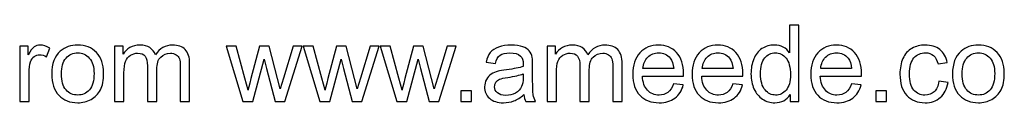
# Model space of a CAD drawing. Header units: millimetres. Extents: x -762 to 758, y -361 to 1446.
# Tile 21 of 150: x -254 to 240, y -361 to -322. Entities that reach past the tile are written whole.
import ezdxf

# ---------------------------------------------------------------- set-up
doc = ezdxf.new("R2010")
doc.units = ezdxf.units.MM
doc.header["$MEASUREMENT"] = 0
doc.layers.add('Layer 1', color=7, linetype='Continuous')

msp = doc.modelspace()

# ---------------------------------------------------------------- linework, layer by layer
at = {"layer": 'Layer 1', "color": 250}
for points, knots in [([(132.343, -360.2401), (132.343, -360.2401), (132.343, -356.7249), (132.343, -356.7249), (132.343, -356.7249), (130.5899, -359.457), (128.0091, -360.8275), (124.6007, -360.8275), (124.6007, -360.8275), (122.3937, -360.8275), (120.3646, -360.2223), (118.5225, -359.0031), (118.5225, -359.0031), (116.6714, -357.7928), (115.2386, -356.093), (114.2152, -353.9216), (114.2152, -353.9216), (113.2007, -351.7413), (112.6935, -349.2406), (112.6935, -346.4106), (112.6935, -346.4106), (112.6935, -343.6519), (113.1562, -341.1512), (114.0728, -338.8997), (114.0728, -338.8997), (114.9984, -336.657), (116.3778, -334.9306), (118.2199, -333.7381), (118.2199, -333.7381), (120.0531, -332.5367), (122.1178, -331.9404), (124.3871, -331.9404), (124.3871, -331.9404), (126.0602, -331.9404), (127.5463, -332.2964), (128.8456, -332.9994), (128.8456, -332.9994), (130.1449, -333.7025), (131.2039, -334.628), (132.0227, -335.7582), (132.0227, -335.7582), (132.0227, -335.7582), (132.0227, -322.0089), (132.0227, -322.0089), (132.0227, -322.0089), (132.0227, -322.0089), (136.7215, -322.0089), (136.7215, -322.0089), (136.7215, -322.0089), (136.7215, -322.0089), (136.7215, -360.2401), (136.7215, -360.2401), (136.7215, -360.2401), (136.7215, -360.2401), (132.343, -360.2401), (132.343, -360.2401)], [0, 0, 0, 0, 0.06666667, 0.06666667, 0.06666667, 0.06666667, 0.13333333, 0.13333333, 0.13333333, 0.13333333, 0.2, 0.2, 0.2, 0.2, 0.26666667, 0.26666667, 0.26666667, 0.26666667, 0.33333333, 0.33333333, 0.33333333, 0.33333333, 0.4, 0.4, 0.4, 0.4, 0.46666667, 0.46666667, 0.46666667, 0.46666667, 0.53333333, 0.53333333, 0.53333333, 0.53333333, 0.6, 0.6, 0.6, 0.6, 0.66666667, 0.66666667, 0.66666667, 0.66666667, 0.73333333, 0.73333333, 0.73333333, 0.73333333, 0.8, 0.8, 0.8, 0.8, 0.86666667, 0.86666667, 0.86666667, 0.86666667, 1, 1, 1, 1]), ([(-253.5293, -360.2401), (-253.5293, -360.2401), (-253.5293, -332.5278), (-253.5293, -332.5278), (-253.5293, -332.5278), (-253.5293, -332.5278), (-249.311, -332.5278), (-249.311, -332.5278), (-249.311, -332.5278), (-249.311, -332.5278), (-249.311, -336.7727), (-249.311, -336.7727), (-249.311, -336.7727), (-248.2342, -334.806), (-247.2375, -333.5067), (-246.3209, -332.8838), (-246.3209, -332.8838), (-245.4043, -332.2519), (-244.3986, -331.9404), (-243.304, -331.9404), (-243.304, -331.9404), (-241.72, -331.9404), (-240.1092, -332.4388), (-238.4717, -333.4266), (-238.4717, -333.4266), (-238.4717, -333.4266), (-240.1448, -337.7606), (-240.1448, -337.7606), (-240.1448, -337.7606), (-241.2839, -337.1198), (-242.423, -336.7994), (-243.5621, -336.7994), (-243.5621, -336.7994), (-244.5855, -336.7994), (-245.5021, -337.1109), (-246.312, -337.725), (-246.312, -337.725), (-247.1218, -338.339), (-247.7003, -339.1933), (-248.0473, -340.2879), (-248.0473, -340.2879), (-248.5724, -341.9521), (-248.8305, -343.7765), (-248.8305, -345.761), (-248.8305, -345.761), (-248.8305, -345.761), (-248.8305, -360.2401), (-248.8305, -360.2401), (-248.8305, -360.2401), (-248.8305, -360.2401), (-253.5293, -360.2401), (-253.5293, -360.2401)], [0, 0, 0, 0, 0.07142857, 0.07142857, 0.07142857, 0.07142857, 0.14285714, 0.14285714, 0.14285714, 0.14285714, 0.21428571, 0.21428571, 0.21428571, 0.21428571, 0.28571429, 0.28571429, 0.28571429, 0.28571429, 0.35714286, 0.35714286, 0.35714286, 0.35714286, 0.42857143, 0.42857143, 0.42857143, 0.42857143, 0.5, 0.5, 0.5, 0.5, 0.57142857, 0.57142857, 0.57142857, 0.57142857, 0.64285714, 0.64285714, 0.64285714, 0.64285714, 0.71428571, 0.71428571, 0.71428571, 0.71428571, 0.78571429, 0.78571429, 0.78571429, 0.78571429, 0.85714286, 0.85714286, 0.85714286, 0.85714286, 1, 1, 1, 1]), ([(-237.4572, -346.3839), (-237.4572, -341.2669), (-236.0334, -337.4758), (-233.1767, -335.0107), (-233.1767, -335.0107), (-230.8006, -332.9638), (-227.8905, -331.9404), (-224.4643, -331.9404), (-224.4643, -331.9404), (-220.6643, -331.9404), (-217.5496, -333.1863), (-215.129, -335.6781), (-215.129, -335.6781), (-212.7173, -338.161), (-211.507, -341.605), (-211.507, -345.9924), (-211.507, -345.9924), (-211.507, -349.5521), (-212.0409, -352.3465), (-213.1089, -354.3844), (-213.1089, -354.3844), (-214.1768, -356.4223), (-215.7341, -358.0064), (-217.781, -359.1366), (-217.781, -359.1366), (-219.8189, -360.2668), (-222.0526, -360.8275), (-224.4643, -360.8275), (-224.4643, -360.8275), (-228.3444, -360.8275), (-231.4769, -359.5905), (-233.8708, -357.1076), (-233.8708, -357.1076), (-236.2647, -354.6247), (-237.4572, -351.0472), (-237.4572, -346.3839)], [0, 0, 0, 0, 0.1, 0.1, 0.1, 0.1, 0.2, 0.2, 0.2, 0.2, 0.3, 0.3, 0.3, 0.3, 0.4, 0.4, 0.4, 0.4, 0.5, 0.5, 0.5, 0.5, 0.6, 0.6, 0.6, 0.6, 0.7, 0.7, 0.7, 0.7, 0.8, 0.8, 0.8, 0.8, 1, 1, 1, 1]), ([(-205.9983, -360.2401), (-205.9983, -360.2401), (-205.9983, -332.5278), (-205.9983, -332.5278), (-205.9983, -332.5278), (-205.9983, -332.5278), (-201.78, -332.5278), (-201.78, -332.5278), (-201.78, -332.5278), (-201.78, -332.5278), (-201.78, -336.4435), (-201.78, -336.4435), (-201.78, -336.4435), (-200.9168, -335.0908), (-199.7599, -333.9962), (-198.3182, -333.1774), (-198.3182, -333.1774), (-196.8765, -332.3498), (-195.2391, -331.9404), (-193.3969, -331.9404), (-193.3969, -331.9404), (-191.3501, -331.9404), (-189.6681, -332.3676), (-188.3599, -333.213), (-188.3599, -333.213), (-187.0518, -334.0674), (-186.1262, -335.251), (-185.5923, -336.7816), (-185.5923, -336.7816), (-183.3853, -333.5512), (-180.5286, -331.9404), (-177.0045, -331.9404), (-177.0045, -331.9404), (-174.2457, -331.9404), (-172.1188, -332.6969), (-170.6415, -334.2186), (-170.6415, -334.2186), (-169.1553, -335.7404), (-168.4078, -338.0809), (-168.4078, -341.2402), (-168.4078, -341.2402), (-168.4078, -341.2402), (-168.4078, -360.2401), (-168.4078, -360.2401), (-168.4078, -360.2401), (-168.4078, -360.2401), (-173.1066, -360.2401), (-173.1066, -360.2401), (-173.1066, -360.2401), (-173.1066, -360.2401), (-173.1066, -342.7975), (-173.1066, -342.7975), (-173.1066, -342.7975), (-173.1066, -340.9287), (-173.2668, -339.576), (-173.5694, -338.7484), (-173.5694, -338.7484), (-173.8719, -337.9207), (-174.4237, -337.2622), (-175.2335, -336.7549), (-175.2335, -336.7549), (-176.0345, -336.2477), (-176.9778, -335.9985), (-178.0546, -335.9985), (-178.0546, -335.9985), (-180.0124, -335.9985), (-181.6321, -336.6481), (-182.9225, -337.9385), (-182.9225, -337.9385), (-184.2129, -339.2378), (-184.8536, -341.3114), (-184.8536, -344.1591), (-184.8536, -344.1591), (-184.8536, -344.1591), (-184.8536, -360.2401), (-184.8536, -360.2401), (-184.8536, -360.2401), (-184.8536, -360.2401), (-189.5524, -360.2401), (-189.5524, -360.2401), (-189.5524, -360.2401), (-189.5524, -360.2401), (-189.5524, -342.2547), (-189.5524, -342.2547), (-189.5524, -342.2547), (-189.5524, -340.1723), (-189.9351, -338.606), (-190.7005, -337.5648), (-190.7005, -337.5648), (-191.4658, -336.5236), (-192.7206, -335.9985), (-194.4559, -335.9985), (-194.4559, -335.9985), (-195.773, -335.9985), (-196.9922, -336.3456), (-198.1135, -337.0397), (-198.1135, -337.0397), (-199.2348, -337.7339), (-200.0447, -338.7484), (-200.5519, -340.0922), (-200.5519, -340.0922), (-201.0503, -341.4271), (-201.2995, -343.3582), (-201.2995, -345.8767), (-201.2995, -345.8767), (-201.2995, -345.8767), (-201.2995, -360.2401), (-201.2995, -360.2401), (-201.2995, -360.2401), (-201.2995, -360.2401), (-205.9983, -360.2401), (-205.9983, -360.2401)], [0, 0, 0, 0, 0.03448276, 0.03448276, 0.03448276, 0.03448276, 0.06896552, 0.06896552, 0.06896552, 0.06896552, 0.10344828, 0.10344828, 0.10344828, 0.10344828, 0.13793103, 0.13793103, 0.13793103, 0.13793103, 0.17241379, 0.17241379, 0.17241379, 0.17241379, 0.20689655, 0.20689655, 0.20689655, 0.20689655, 0.24137931, 0.24137931, 0.24137931, 0.24137931, 0.27586207, 0.27586207, 0.27586207, 0.27586207, 0.31034483, 0.31034483, 0.31034483, 0.31034483, 0.34482759, 0.34482759, 0.34482759, 0.34482759, 0.37931034, 0.37931034, 0.37931034, 0.37931034, 0.4137931, 0.4137931, 0.4137931, 0.4137931, 0.44827586, 0.44827586, 0.44827586, 0.44827586, 0.48275862, 0.48275862, 0.48275862, 0.48275862, 0.51724138, 0.51724138, 0.51724138, 0.51724138, 0.55172414, 0.55172414, 0.55172414, 0.55172414, 0.5862069, 0.5862069, 0.5862069, 0.5862069, 0.62068966, 0.62068966, 0.62068966, 0.62068966, 0.65517241, 0.65517241, 0.65517241, 0.65517241, 0.68965517, 0.68965517, 0.68965517, 0.68965517, 0.72413793, 0.72413793, 0.72413793, 0.72413793, 0.75862069, 0.75862069, 0.75862069, 0.75862069, 0.79310345, 0.79310345, 0.79310345, 0.79310345, 0.82758621, 0.82758621, 0.82758621, 0.82758621, 0.86206897, 0.86206897, 0.86206897, 0.86206897, 0.89655172, 0.89655172, 0.89655172, 0.89655172, 0.93103448, 0.93103448, 0.93103448, 0.93103448, 1, 1, 1, 1]), ([(-141.7011, -360.2401), (-141.7011, -360.2401), (-150.0753, -332.5278), (-150.0753, -332.5278), (-150.0753, -332.5278), (-150.0753, -332.5278), (-145.1629, -332.5278), (-145.1629, -332.5278), (-145.1629, -332.5278), (-145.1629, -332.5278), (-140.74, -348.5198), (-140.74, -348.5198), (-140.74, -348.5198), (-140.74, -348.5198), (-139.1737, -354.4734), (-139.1737, -354.4734), (-139.1737, -354.4734), (-139.1114, -354.1797), (-138.6309, -352.2753), (-137.7409, -348.76), (-137.7409, -348.76), (-137.7409, -348.76), (-133.3536, -332.5278), (-133.3536, -332.5278), (-133.3536, -332.5278), (-133.3536, -332.5278), (-128.5391, -332.5278), (-128.5391, -332.5278), (-128.5391, -332.5278), (-128.5391, -332.5278), (-124.3653, -348.6177), (-124.3653, -348.6177), (-124.3653, -348.6177), (-124.3653, -348.6177), (-123.0037, -353.8949), (-123.0037, -353.8949), (-123.0037, -353.8949), (-123.0037, -353.8949), (-121.4108, -348.5465), (-121.4108, -348.5465), (-121.4108, -348.5465), (-121.4108, -348.5465), (-116.623, -332.5278), (-116.623, -332.5278), (-116.623, -332.5278), (-116.623, -332.5278), (-112.0576, -332.5278), (-112.0576, -332.5278), (-112.0576, -332.5278), (-112.0576, -332.5278), (-120.7522, -360.2401), (-120.7522, -360.2401), (-120.7522, -360.2401), (-120.7522, -360.2401), (-125.6112, -360.2401), (-125.6112, -360.2401), (-125.6112, -360.2401), (-125.6112, -360.2401), (-130.0075, -343.6608), (-130.0075, -343.6608), (-130.0075, -343.6608), (-130.0075, -343.6608), (-131.1199, -338.9175), (-131.1199, -338.9175), (-131.1199, -338.9175), (-131.1199, -338.9175), (-136.7264, -360.2401), (-136.7264, -360.2401), (-136.7264, -360.2401), (-136.7264, -360.2401), (-141.7011, -360.2401), (-141.7011, -360.2401)], [0, 0, 0, 0, 0.05263158, 0.05263158, 0.05263158, 0.05263158, 0.10526316, 0.10526316, 0.10526316, 0.10526316, 0.15789474, 0.15789474, 0.15789474, 0.15789474, 0.21052632, 0.21052632, 0.21052632, 0.21052632, 0.26315789, 0.26315789, 0.26315789, 0.26315789, 0.31578947, 0.31578947, 0.31578947, 0.31578947, 0.36842105, 0.36842105, 0.36842105, 0.36842105, 0.42105263, 0.42105263, 0.42105263, 0.42105263, 0.47368421, 0.47368421, 0.47368421, 0.47368421, 0.52631579, 0.52631579, 0.52631579, 0.52631579, 0.57894737, 0.57894737, 0.57894737, 0.57894737, 0.63157895, 0.63157895, 0.63157895, 0.63157895, 0.68421053, 0.68421053, 0.68421053, 0.68421053, 0.73684211, 0.73684211, 0.73684211, 0.73684211, 0.78947368, 0.78947368, 0.78947368, 0.78947368, 0.84210526, 0.84210526, 0.84210526, 0.84210526, 0.89473684, 0.89473684, 0.89473684, 0.89473684, 1, 1, 1, 1]), ([(-103.1406, -360.2401), (-103.1406, -360.2401), (-111.5148, -332.5278), (-111.5148, -332.5278), (-111.5148, -332.5278), (-111.5148, -332.5278), (-106.6024, -332.5278), (-106.6024, -332.5278), (-106.6024, -332.5278), (-106.6024, -332.5278), (-102.1795, -348.5198), (-102.1795, -348.5198), (-102.1795, -348.5198), (-102.1795, -348.5198), (-100.6132, -354.4734), (-100.6132, -354.4734), (-100.6132, -354.4734), (-100.5509, -354.1797), (-100.0704, -352.2753), (-99.1804, -348.76), (-99.1804, -348.76), (-99.1804, -348.76), (-94.7931, -332.5278), (-94.7931, -332.5278), (-94.7931, -332.5278), (-94.7931, -332.5278), (-89.9786, -332.5278), (-89.9786, -332.5278), (-89.9786, -332.5278), (-89.9786, -332.5278), (-85.8048, -348.6177), (-85.8048, -348.6177), (-85.8048, -348.6177), (-85.8048, -348.6177), (-84.4432, -353.8949), (-84.4432, -353.8949), (-84.4432, -353.8949), (-84.4432, -353.8949), (-82.8503, -348.5465), (-82.8503, -348.5465), (-82.8503, -348.5465), (-82.8503, -348.5465), (-78.0625, -332.5278), (-78.0625, -332.5278), (-78.0625, -332.5278), (-78.0625, -332.5278), (-73.4971, -332.5278), (-73.4971, -332.5278), (-73.4971, -332.5278), (-73.4971, -332.5278), (-82.1917, -360.2401), (-82.1917, -360.2401), (-82.1917, -360.2401), (-82.1917, -360.2401), (-87.0507, -360.2401), (-87.0507, -360.2401), (-87.0507, -360.2401), (-87.0507, -360.2401), (-91.447, -343.6608), (-91.447, -343.6608), (-91.447, -343.6608), (-91.447, -343.6608), (-92.5594, -338.9175), (-92.5594, -338.9175), (-92.5594, -338.9175), (-92.5594, -338.9175), (-98.1659, -360.2401), (-98.1659, -360.2401), (-98.1659, -360.2401), (-98.1659, -360.2401), (-103.1406, -360.2401), (-103.1406, -360.2401)], [0, 0, 0, 0, 0.05263158, 0.05263158, 0.05263158, 0.05263158, 0.10526316, 0.10526316, 0.10526316, 0.10526316, 0.15789474, 0.15789474, 0.15789474, 0.15789474, 0.21052632, 0.21052632, 0.21052632, 0.21052632, 0.26315789, 0.26315789, 0.26315789, 0.26315789, 0.31578947, 0.31578947, 0.31578947, 0.31578947, 0.36842105, 0.36842105, 0.36842105, 0.36842105, 0.42105263, 0.42105263, 0.42105263, 0.42105263, 0.47368421, 0.47368421, 0.47368421, 0.47368421, 0.52631579, 0.52631579, 0.52631579, 0.52631579, 0.57894737, 0.57894737, 0.57894737, 0.57894737, 0.63157895, 0.63157895, 0.63157895, 0.63157895, 0.68421053, 0.68421053, 0.68421053, 0.68421053, 0.73684211, 0.73684211, 0.73684211, 0.73684211, 0.78947368, 0.78947368, 0.78947368, 0.78947368, 0.84210526, 0.84210526, 0.84210526, 0.84210526, 0.89473684, 0.89473684, 0.89473684, 0.89473684, 1, 1, 1, 1]), ([(-64.5801, -360.2401), (-64.5801, -360.2401), (-72.9543, -332.5278), (-72.9543, -332.5278), (-72.9543, -332.5278), (-72.9543, -332.5278), (-68.0419, -332.5278), (-68.0419, -332.5278), (-68.0419, -332.5278), (-68.0419, -332.5278), (-63.619, -348.5198), (-63.619, -348.5198), (-63.619, -348.5198), (-63.619, -348.5198), (-62.0527, -354.4734), (-62.0527, -354.4734), (-62.0527, -354.4734), (-61.9904, -354.1797), (-61.5099, -352.2753), (-60.6199, -348.76), (-60.6199, -348.76), (-60.6199, -348.76), (-56.2326, -332.5278), (-56.2326, -332.5278), (-56.2326, -332.5278), (-56.2326, -332.5278), (-51.4181, -332.5278), (-51.4181, -332.5278), (-51.4181, -332.5278), (-51.4181, -332.5278), (-47.2443, -348.6177), (-47.2443, -348.6177), (-47.2443, -348.6177), (-47.2443, -348.6177), (-45.8827, -353.8949), (-45.8827, -353.8949), (-45.8827, -353.8949), (-45.8827, -353.8949), (-44.2898, -348.5465), (-44.2898, -348.5465), (-44.2898, -348.5465), (-44.2898, -348.5465), (-39.502, -332.5278), (-39.502, -332.5278), (-39.502, -332.5278), (-39.502, -332.5278), (-34.9366, -332.5278), (-34.9366, -332.5278), (-34.9366, -332.5278), (-34.9366, -332.5278), (-43.6312, -360.2401), (-43.6312, -360.2401), (-43.6312, -360.2401), (-43.6312, -360.2401), (-48.4902, -360.2401), (-48.4902, -360.2401), (-48.4902, -360.2401), (-48.4902, -360.2401), (-52.8865, -343.6608), (-52.8865, -343.6608), (-52.8865, -343.6608), (-52.8865, -343.6608), (-53.9989, -338.9175), (-53.9989, -338.9175), (-53.9989, -338.9175), (-53.9989, -338.9175), (-59.6054, -360.2401), (-59.6054, -360.2401), (-59.6054, -360.2401), (-59.6054, -360.2401), (-64.5801, -360.2401), (-64.5801, -360.2401)], [0, 0, 0, 0, 0.05263158, 0.05263158, 0.05263158, 0.05263158, 0.10526316, 0.10526316, 0.10526316, 0.10526316, 0.15789474, 0.15789474, 0.15789474, 0.15789474, 0.21052632, 0.21052632, 0.21052632, 0.21052632, 0.26315789, 0.26315789, 0.26315789, 0.26315789, 0.31578947, 0.31578947, 0.31578947, 0.31578947, 0.36842105, 0.36842105, 0.36842105, 0.36842105, 0.42105263, 0.42105263, 0.42105263, 0.42105263, 0.47368421, 0.47368421, 0.47368421, 0.47368421, 0.52631579, 0.52631579, 0.52631579, 0.52631579, 0.57894737, 0.57894737, 0.57894737, 0.57894737, 0.63157895, 0.63157895, 0.63157895, 0.63157895, 0.68421053, 0.68421053, 0.68421053, 0.68421053, 0.73684211, 0.73684211, 0.73684211, 0.73684211, 0.78947368, 0.78947368, 0.78947368, 0.78947368, 0.84210526, 0.84210526, 0.84210526, 0.84210526, 0.89473684, 0.89473684, 0.89473684, 0.89473684, 1, 1, 1, 1]), ([(-1.0126, -356.7694), (-2.7568, -358.2556), (-4.4388, -359.2968), (-6.0496, -359.9108), (-6.0496, -359.9108), (-7.6603, -360.5249), (-9.3868, -360.8275), (-11.2378, -360.8275), (-11.2378, -360.8275), (-14.2814, -360.8275), (-16.6219, -360.0888), (-18.2594, -358.6026), (-18.2594, -358.6026), (-19.8968, -357.1254), (-20.7156, -355.2298), (-20.7156, -352.9249), (-20.7156, -352.9249), (-20.7156, -351.5722), (-20.4041, -350.3352), (-19.79, -349.2139), (-19.79, -349.2139), (-19.1671, -348.0926), (-18.3573, -347.2027), (-17.3605, -346.5263), (-17.3605, -346.5263), (-16.3549, -345.85), (-15.2336, -345.3338), (-13.9788, -344.9868), (-13.9788, -344.9868), (-13.0533, -344.7465), (-11.6561, -344.5151), (-9.7962, -344.2837), (-9.7962, -344.2837), (-6.0051, -343.8388), (-3.2018, -343.2959), (-1.413, -342.6729), (-1.413, -342.6729), (-1.3953, -342.0322), (-1.3864, -341.6228), (-1.3864, -341.4537), (-1.3864, -341.4537), (-1.3864, -339.5493), (-1.8313, -338.2055), (-2.7212, -337.4224), (-2.7212, -337.4224), (-3.9226, -336.3634), (-5.7114, -335.8383), (-8.0786, -335.8383), (-8.0786, -335.8383), (-10.2945, -335.8383), (-11.932, -336.2299), (-12.9821, -337.0041), (-12.9821, -337.0041), (-14.0411, -337.7784), (-14.8153, -339.1488), (-15.3226, -341.1245), (-15.3226, -341.1245), (-15.3226, -341.1245), (-19.9146, -340.4837), (-19.9146, -340.4837), (-19.9146, -340.4837), (-19.4964, -338.517), (-18.8111, -336.924), (-17.85, -335.7137), (-17.85, -335.7137), (-16.8889, -334.5034), (-15.5006, -333.5779), (-13.6851, -332.9194), (-13.6851, -332.9194), (-11.8786, -332.2697), (-9.7695, -331.9404), (-7.3845, -331.9404), (-7.3845, -331.9404), (-5.0173, -331.9404), (-3.0861, -332.2163), (-1.5999, -332.777), (-1.5999, -332.777), (-0.1227, -333.3376), (0.972, -334.0318), (1.6661, -334.8772), (1.6661, -334.8772), (2.3602, -335.7226), (2.8497, -336.7905), (3.1345, -338.0809), (3.1345, -338.0809), (3.2858, -338.8819), (3.3659, -340.3235), (3.3659, -342.3971), (3.3659, -342.3971), (3.3659, -342.3971), (3.3659, -348.6266), (3.3659, -348.6266), (3.3659, -348.6266), (3.3659, -352.9783), (3.4637, -355.7282), (3.6595, -356.894), (3.6595, -356.894), (3.8464, -358.0598), (4.238, -359.1722), (4.8075, -360.2401), (4.8075, -360.2401), (4.8075, -360.2401), (-0.1049, -360.2401), (-0.1049, -360.2401), (-0.1049, -360.2401), (-0.5765, -359.2523), (-0.8791, -358.0954), (-1.0126, -356.7694)], [0, 0, 0, 0, 0.03571429, 0.03571429, 0.03571429, 0.03571429, 0.07142857, 0.07142857, 0.07142857, 0.07142857, 0.10714286, 0.10714286, 0.10714286, 0.10714286, 0.14285714, 0.14285714, 0.14285714, 0.14285714, 0.17857143, 0.17857143, 0.17857143, 0.17857143, 0.21428571, 0.21428571, 0.21428571, 0.21428571, 0.25, 0.25, 0.25, 0.25, 0.28571429, 0.28571429, 0.28571429, 0.28571429, 0.32142857, 0.32142857, 0.32142857, 0.32142857, 0.35714286, 0.35714286, 0.35714286, 0.35714286, 0.39285714, 0.39285714, 0.39285714, 0.39285714, 0.42857143, 0.42857143, 0.42857143, 0.42857143, 0.46428571, 0.46428571, 0.46428571, 0.46428571, 0.5, 0.5, 0.5, 0.5, 0.53571429, 0.53571429, 0.53571429, 0.53571429, 0.57142857, 0.57142857, 0.57142857, 0.57142857, 0.60714286, 0.60714286, 0.60714286, 0.60714286, 0.64285714, 0.64285714, 0.64285714, 0.64285714, 0.67857143, 0.67857143, 0.67857143, 0.67857143, 0.71428571, 0.71428571, 0.71428571, 0.71428571, 0.75, 0.75, 0.75, 0.75, 0.78571429, 0.78571429, 0.78571429, 0.78571429, 0.82142857, 0.82142857, 0.82142857, 0.82142857, 0.85714286, 0.85714286, 0.85714286, 0.85714286, 0.89285714, 0.89285714, 0.89285714, 0.89285714, 0.92857143, 0.92857143, 0.92857143, 0.92857143, 1, 1, 1, 1]), ([(10.5832, -360.2401), (10.5832, -360.2401), (10.5832, -332.5278), (10.5832, -332.5278), (10.5832, -332.5278), (10.5832, -332.5278), (14.8015, -332.5278), (14.8015, -332.5278), (14.8015, -332.5278), (14.8015, -332.5278), (14.8015, -336.4435), (14.8015, -336.4435), (14.8015, -336.4435), (15.6647, -335.0908), (16.8216, -333.9962), (18.2633, -333.1774), (18.2633, -333.1774), (19.705, -332.3498), (21.3424, -331.9404), (23.1846, -331.9404), (23.1846, -331.9404), (25.2314, -331.9404), (26.9134, -332.3676), (28.2216, -333.213), (28.2216, -333.213), (29.5297, -334.0674), (30.4553, -335.251), (30.9892, -336.7816), (30.9892, -336.7816), (33.1962, -333.5512), (36.0529, -331.9404), (39.577, -331.9404), (39.577, -331.9404), (42.3358, -331.9404), (44.4627, -332.6969), (45.94, -334.2186), (45.94, -334.2186), (47.4262, -335.7404), (48.1737, -338.0809), (48.1737, -341.2402), (48.1737, -341.2402), (48.1737, -341.2402), (48.1737, -360.2401), (48.1737, -360.2401), (48.1737, -360.2401), (48.1737, -360.2401), (43.4749, -360.2401), (43.4749, -360.2401), (43.4749, -360.2401), (43.4749, -360.2401), (43.4749, -342.7975), (43.4749, -342.7975), (43.4749, -342.7975), (43.4749, -340.9287), (43.3147, -339.576), (43.0121, -338.7484), (43.0121, -338.7484), (42.7096, -337.9207), (42.1578, -337.2622), (41.348, -336.7549), (41.348, -336.7549), (40.547, -336.2477), (39.6037, -335.9985), (38.5269, -335.9985), (38.5269, -335.9985), (36.5691, -335.9985), (34.9494, -336.6481), (33.659, -337.9385), (33.659, -337.9385), (32.3686, -339.2378), (31.7279, -341.3114), (31.7279, -344.1591), (31.7279, -344.1591), (31.7279, -344.1591), (31.7279, -360.2401), (31.7279, -360.2401), (31.7279, -360.2401), (31.7279, -360.2401), (27.0291, -360.2401), (27.0291, -360.2401), (27.0291, -360.2401), (27.0291, -360.2401), (27.0291, -342.2547), (27.0291, -342.2547), (27.0291, -342.2547), (27.0291, -340.1723), (26.6464, -338.606), (25.881, -337.5648), (25.881, -337.5648), (25.1157, -336.5236), (23.8609, -335.9985), (22.1256, -335.9985), (22.1256, -335.9985), (20.8085, -335.9985), (19.5893, -336.3456), (18.468, -337.0397), (18.468, -337.0397), (17.3467, -337.7339), (16.5368, -338.7484), (16.0296, -340.0922), (16.0296, -340.0922), (15.5312, -341.4271), (15.282, -343.3582), (15.282, -345.8767), (15.282, -345.8767), (15.282, -345.8767), (15.282, -360.2401), (15.282, -360.2401), (15.282, -360.2401), (15.282, -360.2401), (10.5832, -360.2401), (10.5832, -360.2401)], [0, 0, 0, 0, 0.03448276, 0.03448276, 0.03448276, 0.03448276, 0.06896552, 0.06896552, 0.06896552, 0.06896552, 0.10344828, 0.10344828, 0.10344828, 0.10344828, 0.13793103, 0.13793103, 0.13793103, 0.13793103, 0.17241379, 0.17241379, 0.17241379, 0.17241379, 0.20689655, 0.20689655, 0.20689655, 0.20689655, 0.24137931, 0.24137931, 0.24137931, 0.24137931, 0.27586207, 0.27586207, 0.27586207, 0.27586207, 0.31034483, 0.31034483, 0.31034483, 0.31034483, 0.34482759, 0.34482759, 0.34482759, 0.34482759, 0.37931034, 0.37931034, 0.37931034, 0.37931034, 0.4137931, 0.4137931, 0.4137931, 0.4137931, 0.44827586, 0.44827586, 0.44827586, 0.44827586, 0.48275862, 0.48275862, 0.48275862, 0.48275862, 0.51724138, 0.51724138, 0.51724138, 0.51724138, 0.55172414, 0.55172414, 0.55172414, 0.55172414, 0.5862069, 0.5862069, 0.5862069, 0.5862069, 0.62068966, 0.62068966, 0.62068966, 0.62068966, 0.65517241, 0.65517241, 0.65517241, 0.65517241, 0.68965517, 0.68965517, 0.68965517, 0.68965517, 0.72413793, 0.72413793, 0.72413793, 0.72413793, 0.75862069, 0.75862069, 0.75862069, 0.75862069, 0.79310345, 0.79310345, 0.79310345, 0.79310345, 0.82758621, 0.82758621, 0.82758621, 0.82758621, 0.86206897, 0.86206897, 0.86206897, 0.86206897, 0.89655172, 0.89655172, 0.89655172, 0.89655172, 0.93103448, 0.93103448, 0.93103448, 0.93103448, 1, 1, 1, 1]), ([(73.9638, -351.2696), (73.9638, -351.2696), (78.8228, -351.9104), (78.8228, -351.9104), (78.8228, -351.9104), (78.0663, -354.7315), (76.6513, -356.9296), (74.5867, -358.4869), (74.5867, -358.4869), (72.5221, -360.0443), (69.8879, -360.8275), (66.6753, -360.8275), (66.6753, -360.8275), (62.635, -360.8275), (59.4312, -359.5816), (57.064, -357.0898), (57.064, -357.0898), (54.6968, -354.6069), (53.5132, -351.1095), (53.5132, -346.6153), (53.5132, -346.6153), (53.5132, -341.9699), (54.7057, -338.3568), (57.0996, -335.7938), (57.0996, -335.7938), (59.4935, -333.2219), (62.5994, -331.9404), (66.4172, -331.9404), (66.4172, -331.9404), (70.1104, -331.9404), (73.1272, -333.1952), (75.4677, -335.7137), (75.4677, -335.7137), (77.8082, -338.2322), (78.9829, -341.7741), (78.9829, -346.3394), (78.9829, -346.3394), (78.9829, -346.6153), (78.974, -347.0336), (78.9562, -347.5853), (78.9562, -347.5853), (78.9562, -347.5853), (58.3188, -347.5853), (58.3188, -347.5853), (58.3188, -347.5853), (58.4968, -350.62), (59.3512, -352.9516), (60.8996, -354.5624), (60.8996, -354.5624), (62.4392, -356.1731), (64.3703, -356.983), (66.6753, -356.983), (66.6753, -356.983), (68.3928, -356.983), (69.8612, -356.5291), (71.0715, -355.6214), (71.0715, -355.6214), (72.2907, -354.7137), (73.2518, -353.2631), (73.9638, -351.2696)], [0, 0, 0, 0, 0.0625, 0.0625, 0.0625, 0.0625, 0.125, 0.125, 0.125, 0.125, 0.1875, 0.1875, 0.1875, 0.1875, 0.25, 0.25, 0.25, 0.25, 0.3125, 0.3125, 0.3125, 0.3125, 0.375, 0.375, 0.375, 0.375, 0.4375, 0.4375, 0.4375, 0.4375, 0.5, 0.5, 0.5, 0.5, 0.5625, 0.5625, 0.5625, 0.5625, 0.625, 0.625, 0.625, 0.625, 0.6875, 0.6875, 0.6875, 0.6875, 0.75, 0.75, 0.75, 0.75, 0.8125, 0.8125, 0.8125, 0.8125, 0.875, 0.875, 0.875, 0.875, 1, 1, 1, 1]), ([(103.6607, -351.2696), (103.6607, -351.2696), (108.5197, -351.9104), (108.5197, -351.9104), (108.5197, -351.9104), (107.7632, -354.7315), (106.3482, -356.9296), (104.2836, -358.4869), (104.2836, -358.4869), (102.219, -360.0443), (99.5848, -360.8275), (96.3722, -360.8275), (96.3722, -360.8275), (92.3319, -360.8275), (89.1281, -359.5816), (86.7609, -357.0898), (86.7609, -357.0898), (84.3937, -354.6069), (83.2101, -351.1095), (83.2101, -346.6153), (83.2101, -346.6153), (83.2101, -341.9699), (84.4026, -338.3568), (86.7965, -335.7938), (86.7965, -335.7938), (89.1904, -333.2219), (92.2963, -331.9404), (96.1141, -331.9404), (96.1141, -331.9404), (99.8073, -331.9404), (102.8241, -333.1952), (105.1646, -335.7137), (105.1646, -335.7137), (107.5051, -338.2322), (108.6798, -341.7741), (108.6798, -346.3394), (108.6798, -346.3394), (108.6798, -346.6153), (108.6709, -347.0336), (108.6531, -347.5853), (108.6531, -347.5853), (108.6531, -347.5853), (88.0157, -347.5853), (88.0157, -347.5853), (88.0157, -347.5853), (88.1937, -350.62), (89.0481, -352.9516), (90.5965, -354.5624), (90.5965, -354.5624), (92.1361, -356.1731), (94.0672, -356.983), (96.3722, -356.983), (96.3722, -356.983), (98.0897, -356.983), (99.5581, -356.5291), (100.7684, -355.6214), (100.7684, -355.6214), (101.9876, -354.7137), (102.9487, -353.2631), (103.6607, -351.2696)], [0, 0, 0, 0, 0.0625, 0.0625, 0.0625, 0.0625, 0.125, 0.125, 0.125, 0.125, 0.1875, 0.1875, 0.1875, 0.1875, 0.25, 0.25, 0.25, 0.25, 0.3125, 0.3125, 0.3125, 0.3125, 0.375, 0.375, 0.375, 0.375, 0.4375, 0.4375, 0.4375, 0.4375, 0.5, 0.5, 0.5, 0.5, 0.5625, 0.5625, 0.5625, 0.5625, 0.625, 0.625, 0.625, 0.625, 0.6875, 0.6875, 0.6875, 0.6875, 0.75, 0.75, 0.75, 0.75, 0.8125, 0.8125, 0.8125, 0.8125, 0.875, 0.875, 0.875, 0.875, 1, 1, 1, 1]), ([(163.0545, -351.2696), (163.0545, -351.2696), (167.9135, -351.9104), (167.9135, -351.9104), (167.9135, -351.9104), (167.157, -354.7315), (165.742, -356.9296), (163.6774, -358.4869), (163.6774, -358.4869), (161.6128, -360.0443), (158.9786, -360.8275), (155.766, -360.8275), (155.766, -360.8275), (151.7257, -360.8275), (148.5219, -359.5816), (146.1547, -357.0898), (146.1547, -357.0898), (143.7875, -354.6069), (142.6039, -351.1095), (142.6039, -346.6153), (142.6039, -346.6153), (142.6039, -341.9699), (143.7964, -338.3568), (146.1903, -335.7938), (146.1903, -335.7938), (148.5842, -333.2219), (151.6901, -331.9404), (155.5079, -331.9404), (155.5079, -331.9404), (159.2011, -331.9404), (162.2179, -333.1952), (164.5584, -335.7137), (164.5584, -335.7137), (166.8989, -338.2322), (168.0736, -341.7741), (168.0736, -346.3394), (168.0736, -346.3394), (168.0736, -346.6153), (168.0647, -347.0336), (168.0469, -347.5853), (168.0469, -347.5853), (168.0469, -347.5853), (147.4095, -347.5853), (147.4095, -347.5853), (147.4095, -347.5853), (147.5875, -350.62), (148.4419, -352.9516), (149.9903, -354.5624), (149.9903, -354.5624), (151.5299, -356.1731), (153.461, -356.983), (155.766, -356.983), (155.766, -356.983), (157.4835, -356.983), (158.9519, -356.5291), (160.1622, -355.6214), (160.1622, -355.6214), (161.3814, -354.7137), (162.3425, -353.2631), (163.0545, -351.2696)], [0, 0, 0, 0, 0.0625, 0.0625, 0.0625, 0.0625, 0.125, 0.125, 0.125, 0.125, 0.1875, 0.1875, 0.1875, 0.1875, 0.25, 0.25, 0.25, 0.25, 0.3125, 0.3125, 0.3125, 0.3125, 0.375, 0.375, 0.375, 0.375, 0.4375, 0.4375, 0.4375, 0.4375, 0.5, 0.5, 0.5, 0.5, 0.5625, 0.5625, 0.5625, 0.5625, 0.625, 0.625, 0.625, 0.625, 0.6875, 0.6875, 0.6875, 0.6875, 0.75, 0.75, 0.75, 0.75, 0.8125, 0.8125, 0.8125, 0.8125, 0.875, 0.875, 0.875, 0.875, 1, 1, 1, 1]), ([(206.7855, -350.0949), (206.7855, -350.0949), (211.3775, -350.7357), (211.3775, -350.7357), (211.3775, -350.7357), (210.8703, -353.8949), (209.5888, -356.36), (207.5153, -358.1488), (207.5153, -358.1488), (205.4417, -359.9375), (202.8876, -360.8275), (199.8708, -360.8275), (199.8708, -360.8275), (196.0886, -360.8275), (193.0451, -359.5905), (190.749, -357.1165), (190.749, -357.1165), (188.4441, -354.6425), (187.2961, -351.1006), (187.2961, -346.4907), (187.2961, -346.4907), (187.2961, -343.5006), (187.7945, -340.8931), (188.7823, -338.6505), (188.7823, -338.6505), (189.7701, -336.4168), (191.2741, -334.7348), (193.3031, -333.6224), (193.3031, -333.6224), (195.3233, -332.5011), (197.5214, -331.9404), (199.9064, -331.9404), (199.9064, -331.9404), (202.9054, -331.9404), (205.3705, -332.6969), (207.275, -334.2186), (207.275, -334.2186), (209.1883, -335.7404), (210.4164, -337.9029), (210.9504, -340.6973), (210.9504, -340.6973), (210.9504, -340.6973), (206.4117, -341.3915), (206.4117, -341.3915), (206.4117, -341.3915), (205.9757, -339.5315), (205.2103, -338.1343), (204.0979, -337.191), (204.0979, -337.191), (202.9944, -336.2566), (201.6595, -335.7849), (200.0933, -335.7849), (200.0933, -335.7849), (197.7261, -335.7849), (195.8038, -336.6303), (194.3176, -338.3212), (194.3176, -338.3212), (192.8404, -340.021), (192.1017, -342.6907), (192.1017, -346.3572), (192.1017, -346.3572), (192.1017, -350.0771), (192.8137, -352.7736), (194.2376, -354.4556), (194.2376, -354.4556), (195.6703, -356.1375), (197.5303, -356.983), (199.8174, -356.983), (199.8174, -356.983), (201.6684, -356.983), (203.208, -356.4223), (204.4361, -355.2921), (204.4361, -355.2921), (205.6731, -354.1708), (206.4562, -352.4354), (206.7855, -350.0949)], [0, 0, 0, 0, 0.05, 0.05, 0.05, 0.05, 0.1, 0.1, 0.1, 0.1, 0.15, 0.15, 0.15, 0.15, 0.2, 0.2, 0.2, 0.2, 0.25, 0.25, 0.25, 0.25, 0.3, 0.3, 0.3, 0.3, 0.35, 0.35, 0.35, 0.35, 0.4, 0.4, 0.4, 0.4, 0.45, 0.45, 0.45, 0.45, 0.5, 0.5, 0.5, 0.5, 0.55, 0.55, 0.55, 0.55, 0.6, 0.6, 0.6, 0.6, 0.65, 0.65, 0.65, 0.65, 0.7, 0.7, 0.7, 0.7, 0.75, 0.75, 0.75, 0.75, 0.8, 0.8, 0.8, 0.8, 0.85, 0.85, 0.85, 0.85, 0.9, 0.9, 0.9, 0.9, 1, 1, 1, 1]), ([(213.6202, -346.3839), (213.6202, -341.2669), (215.044, -337.4758), (217.9007, -335.0107), (217.9007, -335.0107), (220.2768, -332.9638), (223.1869, -331.9404), (226.6131, -331.9404), (226.6131, -331.9404), (230.4131, -331.9404), (233.5278, -333.1863), (235.9484, -335.6781), (235.9484, -335.6781), (238.3601, -338.161), (239.5704, -341.605), (239.5704, -345.9924), (239.5704, -345.9924), (239.5704, -349.5521), (239.0365, -352.3465), (237.9685, -354.3844), (237.9685, -354.3844), (236.9006, -356.4223), (235.3433, -358.0064), (233.2964, -359.1366), (233.2964, -359.1366), (231.2585, -360.2668), (229.0248, -360.8275), (226.6131, -360.8275), (226.6131, -360.8275), (222.733, -360.8275), (219.6005, -359.5905), (217.2066, -357.1076), (217.2066, -357.1076), (214.8127, -354.6247), (213.6202, -351.0472), (213.6202, -346.3839)], [0, 0, 0, 0, 0.1, 0.1, 0.1, 0.1, 0.2, 0.2, 0.2, 0.2, 0.3, 0.3, 0.3, 0.3, 0.4, 0.4, 0.4, 0.4, 0.5, 0.5, 0.5, 0.5, 0.6, 0.6, 0.6, 0.6, 0.7, 0.7, 0.7, 0.7, 0.8, 0.8, 0.8, 0.8, 1, 1, 1, 1]), ([(-232.6516, -346.3928), (-232.6516, -349.9347), (-231.8774, -352.5867), (-230.3289, -354.3399), (-230.3289, -354.3399), (-228.7716, -356.1019), (-226.8226, -356.983), (-224.4643, -356.983), (-224.4643, -356.983), (-222.1327, -356.983), (-220.1927, -356.1019), (-218.6353, -354.331), (-218.6353, -354.331), (-217.0868, -352.56), (-216.3126, -349.8636), (-216.3126, -346.2416), (-216.3126, -346.2416), (-216.3126, -342.8242), (-217.0957, -340.2345), (-218.6531, -338.4814), (-218.6531, -338.4814), (-220.2105, -336.7193), (-222.1505, -335.8383), (-224.4643, -335.8383), (-224.4643, -335.8383), (-226.8226, -335.8383), (-228.7716, -336.7104), (-230.3289, -338.4636), (-230.3289, -338.4636), (-231.8774, -340.2167), (-232.6516, -342.8598), (-232.6516, -346.3928)], [0, 0, 0, 0, 0.11111111, 0.11111111, 0.11111111, 0.11111111, 0.22222222, 0.22222222, 0.22222222, 0.22222222, 0.33333333, 0.33333333, 0.33333333, 0.33333333, 0.44444444, 0.44444444, 0.44444444, 0.44444444, 0.55555556, 0.55555556, 0.55555556, 0.55555556, 0.66666667, 0.66666667, 0.66666667, 0.66666667, 0.77777778, 0.77777778, 0.77777778, 0.77777778, 1, 1, 1, 1]), ([(58.5858, -343.7409), (58.5858, -343.7409), (74.0171, -343.7409), (74.0171, -343.7409), (74.0171, -343.7409), (73.8125, -341.4093), (73.2162, -339.665), (72.2462, -338.4992), (72.2462, -338.4992), (70.76, -336.6926), (68.82, -335.7849), (66.4439, -335.7849), (66.4439, -335.7849), (64.2902, -335.7849), (62.4837, -336.5058), (61.0153, -337.9474), (61.0153, -337.9474), (59.5558, -339.3891), (58.746, -341.3203), (58.5858, -343.7409)], [0, 0, 0, 0, 0.16666667, 0.16666667, 0.16666667, 0.16666667, 0.33333333, 0.33333333, 0.33333333, 0.33333333, 0.5, 0.5, 0.5, 0.5, 0.66666667, 0.66666667, 0.66666667, 0.66666667, 1, 1, 1, 1]), ([(88.2827, -343.7409), (88.2827, -343.7409), (103.714, -343.7409), (103.714, -343.7409), (103.714, -343.7409), (103.5094, -341.4093), (102.9131, -339.665), (101.9431, -338.4992), (101.9431, -338.4992), (100.4569, -336.6926), (98.5169, -335.7849), (96.1408, -335.7849), (96.1408, -335.7849), (93.9871, -335.7849), (92.1806, -336.5058), (90.7122, -337.9474), (90.7122, -337.9474), (89.2527, -339.3891), (88.4429, -341.3203), (88.2827, -343.7409)], [0, 0, 0, 0, 0.16666667, 0.16666667, 0.16666667, 0.16666667, 0.33333333, 0.33333333, 0.33333333, 0.33333333, 0.5, 0.5, 0.5, 0.5, 0.66666667, 0.66666667, 0.66666667, 0.66666667, 1, 1, 1, 1]), ([(117.4991, -346.4195), (117.4991, -349.9614), (118.2466, -352.6045), (119.7506, -354.3577), (119.7506, -354.3577), (121.2457, -356.1108), (123.0166, -356.983), (125.0545, -356.983), (125.0545, -356.983), (127.1103, -356.983), (128.8545, -356.1464), (130.2962, -354.4734), (130.2962, -354.4734), (131.729, -352.8003), (132.4498, -350.2462), (132.4498, -346.8111), (132.4498, -346.8111), (132.4498, -343.0378), (131.7201, -340.2612), (130.2517, -338.4903), (130.2517, -338.4903), (128.7922, -336.7193), (126.9857, -335.8383), (124.841, -335.8383), (124.841, -335.8383), (122.7496, -335.8383), (121.0054, -336.6837), (119.5993, -338.3835), (119.5993, -338.3835), (118.2021, -340.0833), (117.4991, -342.7619), (117.4991, -346.4195)], [0, 0, 0, 0, 0.11111111, 0.11111111, 0.11111111, 0.11111111, 0.22222222, 0.22222222, 0.22222222, 0.22222222, 0.33333333, 0.33333333, 0.33333333, 0.33333333, 0.44444444, 0.44444444, 0.44444444, 0.44444444, 0.55555556, 0.55555556, 0.55555556, 0.55555556, 0.66666667, 0.66666667, 0.66666667, 0.66666667, 0.77777778, 0.77777778, 0.77777778, 0.77777778, 1, 1, 1, 1]), ([(147.6765, -343.7409), (147.6765, -343.7409), (163.1078, -343.7409), (163.1078, -343.7409), (163.1078, -343.7409), (162.9032, -341.4093), (162.3069, -339.665), (161.3369, -338.4992), (161.3369, -338.4992), (159.8507, -336.6926), (157.9107, -335.7849), (155.5346, -335.7849), (155.5346, -335.7849), (153.3809, -335.7849), (151.5744, -336.5058), (150.106, -337.9474), (150.106, -337.9474), (148.6465, -339.3891), (147.8367, -341.3203), (147.6765, -343.7409)], [0, 0, 0, 0, 0.16666667, 0.16666667, 0.16666667, 0.16666667, 0.33333333, 0.33333333, 0.33333333, 0.33333333, 0.5, 0.5, 0.5, 0.5, 0.66666667, 0.66666667, 0.66666667, 0.66666667, 1, 1, 1, 1]), ([(218.4258, -346.3928), (218.4258, -349.9347), (219.2, -352.5867), (220.7485, -354.3399), (220.7485, -354.3399), (222.3058, -356.1019), (224.2548, -356.983), (226.6131, -356.983), (226.6131, -356.983), (228.9447, -356.983), (230.8847, -356.1019), (232.4421, -354.331), (232.4421, -354.331), (233.9906, -352.56), (234.7648, -349.8636), (234.7648, -346.2416), (234.7648, -346.2416), (234.7648, -342.8242), (233.9817, -340.2345), (232.4243, -338.4814), (232.4243, -338.4814), (230.8669, -336.7193), (228.9269, -335.8383), (226.6131, -335.8383), (226.6131, -335.8383), (224.2548, -335.8383), (222.3058, -336.7104), (220.7485, -338.4636), (220.7485, -338.4636), (219.2, -340.2167), (218.4258, -342.8598), (218.4258, -346.3928)], [0, 0, 0, 0, 0.11111111, 0.11111111, 0.11111111, 0.11111111, 0.22222222, 0.22222222, 0.22222222, 0.22222222, 0.33333333, 0.33333333, 0.33333333, 0.33333333, 0.44444444, 0.44444444, 0.44444444, 0.44444444, 0.55555556, 0.55555556, 0.55555556, 0.55555556, 0.66666667, 0.66666667, 0.66666667, 0.66666667, 0.77777778, 0.77777778, 0.77777778, 0.77777778, 1, 1, 1, 1]), ([(-1.3864, -346.3572), (-3.095, -347.0514), (-5.658, -347.6387), (-9.0753, -348.1193), (-9.0753, -348.1193), (-11.0154, -348.3952), (-12.3858, -348.7067), (-13.1868, -349.0537), (-13.1868, -349.0537), (-13.9877, -349.4008), (-14.6018, -349.9081), (-15.0378, -350.5666), (-15.0378, -350.5666), (-15.4739, -351.234), (-15.6964, -351.9727), (-15.6964, -352.7914), (-15.6964, -352.7914), (-15.6964, -354.0284), (-15.2247, -355.0696), (-14.2725, -355.8973), (-14.2725, -355.8973), (-13.3203, -356.7249), (-11.932, -357.1432), (-10.1076, -357.1432), (-10.1076, -357.1432), (-8.3011, -357.1432), (-6.6903, -356.7516), (-5.2753, -355.9596), (-5.2753, -355.9596), (-3.8692, -355.1764), (-2.828, -354.0996), (-2.1695, -352.738), (-2.1695, -352.738), (-1.6622, -351.679), (-1.413, -350.1216), (-1.413, -348.0659), (-1.413, -348.0659), (-1.413, -348.0659), (-1.3864, -346.3572), (-1.3864, -346.3572)], [0, 0, 0, 0, 0.09090909, 0.09090909, 0.09090909, 0.09090909, 0.18181818, 0.18181818, 0.18181818, 0.18181818, 0.27272727, 0.27272727, 0.27272727, 0.27272727, 0.36363636, 0.36363636, 0.36363636, 0.36363636, 0.45454545, 0.45454545, 0.45454545, 0.45454545, 0.54545455, 0.54545455, 0.54545455, 0.54545455, 0.63636364, 0.63636364, 0.63636364, 0.63636364, 0.72727273, 0.72727273, 0.72727273, 0.72727273, 0.81818182, 0.81818182, 0.81818182, 0.81818182, 1, 1, 1, 1]), ([(-32.6139, -360.2401), (-32.6139, -360.2401), (-32.6139, -354.9005), (-32.6139, -354.9005), (-32.6139, -354.9005), (-32.6139, -354.9005), (-27.2743, -354.9005), (-27.2743, -354.9005), (-27.2743, -354.9005), (-27.2743, -354.9005), (-27.2743, -360.2401), (-27.2743, -360.2401), (-27.2743, -360.2401), (-27.2743, -360.2401), (-32.6139, -360.2401), (-32.6139, -360.2401)], [0, 0, 0, 0, 0.2, 0.2, 0.2, 0.2, 0.4, 0.4, 0.4, 0.4, 0.6, 0.6, 0.6, 0.6, 1, 1, 1, 1]), ([(175.1842, -360.2401), (175.1842, -360.2401), (175.1842, -354.9005), (175.1842, -354.9005), (175.1842, -354.9005), (175.1842, -354.9005), (180.5238, -354.9005), (180.5238, -354.9005), (180.5238, -354.9005), (180.5238, -354.9005), (180.5238, -360.2401), (180.5238, -360.2401), (180.5238, -360.2401), (180.5238, -360.2401), (175.1842, -360.2401), (175.1842, -360.2401)], [0, 0, 0, 0, 0.2, 0.2, 0.2, 0.2, 0.4, 0.4, 0.4, 0.4, 0.6, 0.6, 0.6, 0.6, 1, 1, 1, 1])]:
    msp.add_open_spline(points, degree=3, knots=knots, dxfattribs=at)

doc.saveas('drawing.dxf')
